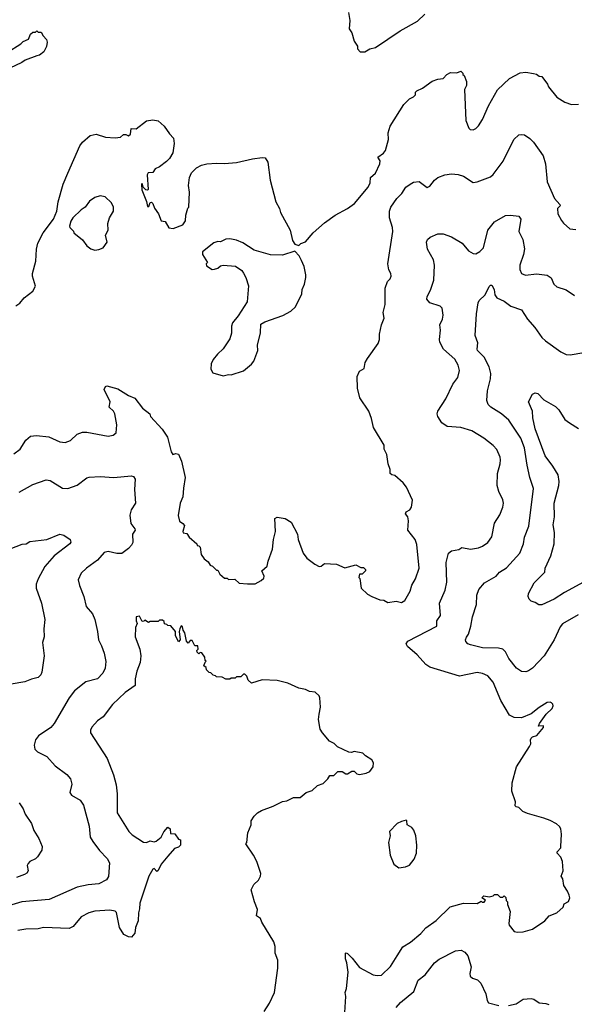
# Model space of a CAD drawing. Extents: x 1863118 to 1989590, y 394482 to 532474.
# Tile 174 of 215: x 1931679 to 1935785, y 495018 to 502302. Entities that reach past the tile are written whole.
import ezdxf

# ---------------------------------------------------------------- set-up
doc = ezdxf.new("R2010")
doc.units = 0

msp = doc.modelspace()

# ---------------------------------------------------------------- linework, layer by layer
at = {"layer": '0CON20XD'}
for points in [[(1934112.5, 502355), (1934122.5, 502295), (1934117.5, 502235), (1934137.5, 502205), (1934153.8, 502143.8), (1934180, 502105), (1934180, 502085), (1934200, 502065), (1934235, 502063.3)], [(1934235, 502063.3), (1934270, 502085), (1934312.5, 502095), (1934495, 502220), (1934625, 502291.2), (1934677.3, 502342.7)], [(1931585, 502060), (1931687, 502123), (1931705, 502140), (1931743, 502157), (1931760, 502195), (1931775, 502210), (1931795, 502210), (1931805, 502220), (1931815, 502210), (1931838.3, 502208.3), (1931851.7, 502181.7), (1931876.2, 502156.2), (1931882.5, 502135), (1931877, 502103), (1931857.5, 502065), (1931825, 502040), (1931806.1, 502033.9), (1931718.3, 502001.7), (1931695, 501983.8), (1931605, 501943.8)], [(1932034.5, 501165.5), (1932125, 501368), (1932144.3, 501395), (1932200, 501445), (1932245, 501453.8), (1932315, 501433.3), (1932385, 501427.5), (1932425, 501432.5), (1932448.3, 501451.7), (1932465, 501452.5), (1932485, 501442.5), (1932498.8, 501455), (1932505, 501497.5), (1932540, 501495), (1932616.4, 501553.6), (1932665, 501560), (1932705, 501552.5), (1932747.5, 501515), (1932787, 501457), (1932817.5, 501425), (1932822.5, 501385), (1932813, 501317), (1932787.5, 501275), (1932765, 501252.5), (1932715, 501212.5), (1932680.7, 501199.3), (1932665, 501170), (1932630.7, 501169.3), (1932623.3, 501155), (1932630, 501045), (1932625, 501040), (1932613, 501043), (1932591.7, 501061.7), (1932585, 501090), (1932580, 501085), (1932583.6, 501043.6), (1932617, 500957), (1932625, 500920), (1932635, 500920), (1932645, 500950), (1932655, 500952.5), (1932665, 500942.5), (1932677.3, 500907.3), (1932706.2, 500865), (1932725, 500812.5), (1932755, 500807.5), (1932782.3, 500762.3), (1932815, 500757.5), (1932886.4, 500783.6), (1932907, 500813), (1932910, 500855), (1932923, 500907), (1932930, 500915), (1932936.7, 501025), (1932927.5, 501075), (1932937, 501133), (1932951.7, 501168.3), (1932987.5, 501205), (1933025, 501226.2), (1933065, 501236.2), (1933135, 501241.2), (1933195, 501238), (1933285, 501246.2), (1933403, 501273), (1933475, 501282.5), (1933495, 501280), (1933516.4, 501246.4), (1933533.8, 501115), (1933576.2, 500955), (1933601.2, 500905), (1933608.8, 500875), (1933680, 500745), (1933698.3, 500668.3), (1933715, 500640), (1933745, 500630), (1933760, 500645), (1933795, 500657.5), (1933852.5, 500725), (1933935, 500800), (1934015, 500856.2), (1934105.8, 500904.2), (1934158.3, 500941.7), (1934257.6, 501062.4), (1934274.2, 501095), (1934276, 501135), (1934314, 501165), (1934345.8, 501235), (1934348.3, 501258.3), (1934331.2, 501285), (1934372, 501315), (1934386, 501335), (1934408.8, 501415), (1934407.5, 501465), (1934422.5, 501515), (1934522.5, 501675), (1934563.6, 501716.4), (1934595, 501730), (1934610, 501745), (1934610, 501765), (1934620, 501775), (1934660, 501795), (1934733, 501847), (1934775, 501862.5), (1934815, 501867.5), (1934840, 501895), (1934868.3, 501911.7), (1934915, 501907.5), (1934945, 501920), (1934960, 501905), (1934960, 501895), (1934968.3, 501888.3), (1934987.5, 501845), (1934986.7, 501815), (1934972.5, 501785), (1934982.5, 501555), (1935005, 501500), (1935015, 501490), (1935035, 501487.5), (1935055, 501497.5), (1935075, 501517.5), (1935105, 501562.5), (1935148.8, 501665), (1935215, 501782.5), (1935305, 501867.5), (1935385, 501907.5), (1935425, 501912.5), (1935483, 501903), (1935505, 501897.5), (1935523.6, 501883.6), (1935545, 501882.5), (1935587.5, 501825), (1935592.5, 501805), (1935655, 501727.5), (1935715, 501692.5), (1935763.6, 501673.6), (1935815, 501676.7)], [(1931635, 499090.8), (1931682, 499125), (1931725, 499190), (1931759.7, 499220.3), (1931804.3, 499224.3), (1931894.1, 499215.9), (1931975, 499179.2), (1932015, 499172.5), (1932055, 499189.2), (1932105, 499236), (1932145, 499249.2), (1932175, 499249.2), (1932335, 499220.8), (1932371.7, 499228.3), (1932394, 499245), (1932397.5, 499305), (1932382.5, 499385), (1932374, 499405), (1932340, 499435), (1932347.5, 499475), (1932304, 499565), (1932315, 499587.5), (1932325, 499592.5), (1932405, 499570.8), (1932485, 499522.5), (1932531.7, 499501.7), (1932588, 499428), (1932641.2, 499385), (1932646.7, 499365), (1932733.2, 499273.2), (1932772.1, 499212.1), (1932800.8, 499105), (1932813.3, 499085), (1932835, 499092.5), (1932855, 499087.5), (1932876.4, 499035), (1932904.3, 498915), (1932890.8, 498835), (1932887.7, 498772.3), (1932866.7, 498725), (1932852.7, 498632.7), (1932861.7, 498591.7), (1932887.5, 498575), (1932899.3, 498559.3), (1932887.5, 498515), (1932890, 498505), (1932915, 498500), (1932934.1, 498474.1), (1932990, 498425), (1932991.7, 498411.7), (1933005, 498410), (1933015, 498400), (1933022.5, 498345), (1933043.9, 498313.9), (1933075, 498290), (1933090, 498265), (1933105, 498260), (1933135, 498230), (1933145, 498230), (1933160.7, 498200.7), (1933195, 498170), (1933215, 498170), (1933225, 498160), (1933271.7, 498161.7), (1933303, 498133), (1933365, 498127.5), (1933421.7, 498128.3), (1933467, 498153), (1933485, 498170), (1933487.5, 498185), (1933472.5, 498225), (1933510.7, 498259.3), (1933517.5, 498295), (1933550, 498385), (1933557.5, 498455), (1933572.5, 498515), (1933568.3, 498611.7), (1933585, 498622.5), (1933645, 498612.5), (1933687.5, 498585), (1933736.4, 498496.4), (1933740, 498455), (1933777.5, 498355), (1933805, 498317.5), (1933863.9, 498273.9), (1933895, 498257.5), (1933911.7, 498258.3), (1933935, 498277.5), (1934025, 498273.3), (1934085, 498247.5), (1934168.3, 498268.3), (1934205, 498250), (1934225, 498250), (1934240, 498235), (1934240, 498225), (1934215, 498200), (1934195, 498200), (1934190, 498175), (1934197.5, 498167.5), (1934207.5, 498095), (1934252.7, 498052.7), (1934285, 498033.8), (1934345, 498010), (1934375, 498006.2), (1934405, 497990), (1934465, 498000), (1934505, 497990.8), (1934530, 498005), (1934568.8, 498075), (1934582, 498118), (1934609.2, 498165), (1934635.6, 498245), (1934619.1, 498419.1), (1934607, 498457), (1934553.3, 498525), (1934556.7, 498595), (1934551.2, 498625), (1934536.2, 498645), (1934540.3, 498659.7), (1934567.5, 498675), (1934580, 498695), (1934586.4, 498746.4), (1934543.6, 498843.6), (1934517.5, 498875), (1934455, 498930), (1934435, 498934), (1934420.8, 498945), (1934422, 498975), (1934406.2, 499015), (1934398, 499085), (1934376.7, 499125), (1934376, 499155), (1934298.6, 499285), (1934282.3, 499352.3), (1934263.3, 499405), (1934198, 499505), (1934178.8, 499575), (1934177, 499663), (1934195, 499702.5), (1934228.8, 499721.2), (1934237.5, 499765), (1934254.1, 499795.9), (1934333.9, 499906.1), (1934343.3, 499935), (1934343.3, 499975), (1934357, 500043), (1934376.1, 500093.9), (1934368.8, 500135), (1934383.8, 500195), (1934383.6, 500316.4), (1934402.5, 500365), (1934422.5, 500385), (1934430, 500405), (1934427.5, 500425), (1934412, 500452), (1934404, 500495), (1934441.9, 500735), (1934438.6, 500765), (1934415.6, 500835), (1934416.7, 500885), (1934426.7, 500915), (1934470.9, 500979.1), (1934508, 501015), (1934536.4, 501063.6), (1934568.8, 501085), (1934595, 501100), (1934635, 501104), (1934695, 501061.2), (1934715, 501071.2), (1934750, 501115), (1934775, 501134), (1934825, 501153.3), (1934875, 501161.2), (1934925, 501157.5), (1934965, 501144.2), (1935035, 501096.7), (1935065, 501102), (1935165, 501139.2), (1935185, 501156), (1935259.2, 501255), (1935338, 501415), (1935375, 501448.8), (1935395, 501453.3), (1935415, 501448.8), (1935455, 501423.8), (1935483.8, 501395), (1935554.2, 501295), (1935571.9, 501235), (1935583, 501103), (1935638.7, 500978.7), (1935677.5, 500935), (1935679.2, 500925), (1935660, 500905), (1935662.5, 500865), (1935688.8, 500815), (1935705.8, 500795.8), (1935752.5, 500755), (1935795, 500750)], [(1931650, 500185), (1931680, 500205), (1931712.5, 500245), (1931775, 500293.3), (1931795, 500330), (1931773.6, 500403.6), (1931773.6, 500423.6), (1931798.8, 500515), (1931803.3, 500605), (1931812.2, 500647.8), (1931852.9, 500725), (1931928.6, 500825), (1931952.9, 500885), (1931963.5, 500955), (1932001.5, 501085), (1932034.5, 501165.5)], [(1932235, 500597.5), (1932265, 500602.5), (1932297.5, 500615), (1932326.7, 500655), (1932313.6, 500706.4), (1932333.3, 500745), (1932332.5, 500795), (1932342.5, 500835), (1932372.5, 500885), (1932372.5, 500915), (1932357.7, 500947.7), (1932310.7, 500990.7), (1932275, 500998.8), (1932235, 500986.2), (1932195, 500960), (1932162.5, 500915), (1932134.1, 500895.9), (1932072.5, 500835), (1932058.3, 500811.7), (1932047.5, 500775), (1932050, 500765), (1932078.3, 500738.3), (1932080, 500725), (1932145, 500672.5), (1932175, 500627.5), (1932205, 500607.5), (1932235, 500597.5)], [(1935465, 497166.2), (1935395, 497136), (1935338.3, 497138.3), (1935305.5, 497155.5), (1935240, 497265), (1935185, 497401.2), (1935145, 497446.9), (1935105, 497465.7), (1935065, 497471.4), (1934934.3, 497445.7), (1934715, 497511.1), (1934685, 497530.8), (1934622.2, 497602.2), (1934550, 497665), (1934538.8, 497685), (1934553.3, 497705), (1934765.8, 497815), (1934766.5, 497855), (1934793.5, 497895), (1934787.8, 497985), (1934828.7, 498081.3), (1934840.7, 498139.3), (1934836.7, 498285), (1934854.5, 498355.5), (1934875, 498372.5), (1934928.8, 498381.2), (1934951.9, 498398.1), (1935015.6, 498384.4), (1935075, 498393.3), (1935105, 498405.8), (1935144, 498435), (1935174.3, 498475), (1935195, 498576.7), (1935232.6, 498637.4), (1935255.8, 498695), (1935260, 498725), (1935255, 498750), (1935225, 498810), (1935214.5, 498855), (1935216.7, 498945), (1935236.7, 499015), (1935239.4, 499045), (1935236.7, 499065), (1935211.8, 499121.8), (1935185, 499151.4), (1935116.1, 499206.1), (1935025, 499260.6), (1934945, 499285.6), (1934843.2, 499293.2), (1934805, 499318), (1934773.9, 499366.1), (1934769.2, 499385), (1934774.2, 499405), (1934833.4, 499496.6), (1934885.8, 499605), (1934922, 499655), (1934934.2, 499705.8), (1934924.4, 499745), (1934899.1, 499789.1), (1934815.7, 499865), (1934790, 499915), (1934785.6, 499935.6), (1934793.3, 500005), (1934789.4, 500045), (1934808.1, 500085), (1934814.3, 500115), (1934806.8, 500166.8), (1934791.7, 500181.7), (1934715, 500208), (1934692.9, 500235), (1934694.3, 500255), (1934720.3, 500299.7), (1934745.6, 500375), (1934748.9, 500485), (1934741.1, 500525), (1934698.1, 500605), (1934690, 500655), (1934696.7, 500675), (1934717, 500693), (1934775, 500716.7), (1934815, 500718.6), (1934875, 500696), (1934955, 500648.8), (1935002.4, 500592.4), (1935035, 500571.4), (1935055, 500570), (1935085, 500585.6), (1935112.9, 500615), (1935144.2, 500745), (1935195, 500805.7), (1935275, 500852), (1935313.6, 500856.4), (1935375, 500848), (1935387.8, 500825), (1935374.4, 500735), (1935404.5, 500674.5), (1935415.5, 500605.5), (1935408.5, 500565), (1935380.5, 500485), (1935382.4, 500452.4), (1935395, 500424), (1935422.4, 500412.4), (1935505, 500421.9), (1935585, 500410.8), (1935612.3, 500392.3), (1935633.8, 500345), (1935655, 500326.2), (1935725, 500303.8), (1935785, 500261.2)], [(1933185, 499667.5), (1933225, 499676.7), (1933245, 499673.8), (1933335, 499703.8), (1933395.9, 499754.1), (1933412.5, 499775), (1933442.5, 499855), (1933440, 499895), (1933462.5, 499985), (1933465, 500050), (1933493.6, 500066.4), (1933627.7, 500112.3), (1933685, 500146.2), (1933721.7, 500178.3), (1933767, 500273), (1933770, 500305), (1933788, 500345), (1933798, 500395), (1933796, 500415), (1933783.8, 500475), (1933765, 500520), (1933747.5, 500555), (1933715, 500590), (1933625, 500560), (1933535, 500561.2), (1933415, 500596.7), (1933330.7, 500650.7), (1933285, 500670), (1933235, 500680), (1933205, 500677.5), (1933165, 500657.5), (1933145, 500660), (1933115, 500650), (1933032.5, 500585), (1933033.3, 500565), (1933070, 500505), (1933060, 500495), (1933061.7, 500481.7), (1933103, 500453), (1933120, 500455), (1933145, 500462.5), (1933165, 500480), (1933185, 500486.7), (1933277.7, 500477.7), (1933322.5, 500445), (1933336.1, 500426.1), (1933353.3, 500395), (1933373.6, 500333.6), (1933363.3, 500215), (1933295, 500110), (1933255, 500060), (1933247.5, 500035), (1933246.4, 499983.6), (1933235, 499940), (1933185, 499867.5), (1933142.3, 499827.7), (1933111.7, 499788.3), (1933096.7, 499755), (1933093.3, 499715), (1933109.3, 499689.3), (1933185, 499667.5)], [(1935812.4, 497897.6), (1935698.3, 497831.7), (1935680.7, 497809.3), (1935635, 497713.8), (1935562.5, 497595), (1935475, 497504.2), (1935446.4, 497483.6), (1935425, 497477.5), (1935395, 497480.8), (1935358, 497505), (1935300, 497575), (1935274.5, 497624.5), (1935255, 497644.2), (1935223, 497653), (1935105, 497653.8), (1935016.8, 497676.8), (1934996.7, 497685), (1934981.7, 497701.7), (1934978, 497715), (1934985.7, 497734.3), (1935001.2, 497755), (1935019.4, 497815), (1935031.9, 497885), (1935060, 497975), (1935064.2, 498045), (1935077.5, 498085), (1935118.8, 498135), (1935206.7, 498185), (1935232, 498215), (1935283.2, 498246.8), (1935382.5, 498355), (1935408.6, 498425), (1935415.5, 498474.5), (1935447.8, 498555), (1935482.6, 498832.6), (1935455.6, 498915), (1935435.4, 499005), (1935416.2, 499135), (1935388.5, 499205), (1935355, 499257.5), (1935299.8, 499339.8), (1935245.4, 499385.4), (1935166, 499435), (1935148, 499455), (1935136, 499485), (1935141.9, 499555), (1935165.5, 499645), (1935167.9, 499685), (1935154.7, 499734.7), (1935116.7, 499805), (1935067.7, 499855), (1935065.3, 499865), (1935071.1, 499911.1), (1935050.8, 499965), (1935060.6, 500125), (1935073, 500207), (1935081.2, 500225), (1935123.6, 500266.4), (1935155, 500327.5), (1935165, 500337.5), (1935175, 500337.5), (1935190.8, 500305), (1935197.5, 500265), (1935210, 500245), (1935265, 500219.4), (1935315, 500183.3), (1935393.8, 500155), (1935437, 500087), (1935493.3, 500025), (1935545, 499951.2), (1935571.2, 499925), (1935683.8, 499845), (1935725, 499824.3), (1935755, 499821.4), (1935855, 499839.2)], [(1935878.8, 498155), (1935712.5, 498065), (1935635, 498015.5), (1935545, 497972), (1935522.3, 497972.3), (1935495, 497990), (1935465, 498000), (1935450, 498015), (1935444, 498035), (1935446.4, 498056.4), (1935487.1, 498135), (1935566, 498215), (1935568, 498245), (1935610.9, 498335), (1935636.2, 498423.8), (1935639.1, 498509.1), (1935629.1, 498565), (1935639.2, 498625), (1935636.2, 498725), (1935671.1, 498855), (1935673.1, 498885), (1935665.6, 498935), (1935625, 498997.8), (1935569.6, 499075), (1935496, 499275), (1935477.3, 499355), (1935475.4, 499405), (1935446, 499475), (1935475, 499532.5), (1935495, 499540), (1935515, 499536.2), (1935559.7, 499489.7), (1935645, 499440.8), (1935671.4, 499415), (1935715.8, 499345), (1935748.3, 499318.3), (1935817, 499277)], [(1931675, 498806), (1931775, 498862), (1931875, 498898), (1931905, 498892), (1931995, 498835.8), (1932035, 498834.4), (1932105, 498858.6), (1932175, 498912), (1932192.5, 498917.5), (1932275, 498922.5), (1932375, 498915.7), (1932505, 498928), (1932521.7, 498921.7), (1932533.6, 498903.6), (1932528.6, 498825), (1932535.7, 498725), (1932502.9, 498675), (1932493.3, 498635), (1932502.2, 498575), (1932531.9, 498535), (1932532.9, 498525), (1932514.4, 498495.6), (1932515.6, 498435), (1932507.5, 498415), (1932485, 498388.8), (1932435, 498352), (1932397, 498353), (1932335, 498367.1), (1932305, 498359.2), (1932255, 498304.2), (1932173.8, 498245), (1932135, 498206.2), (1932112.3, 498157.7), (1932120.8, 498115), (1932154.4, 498035), (1932171.3, 497961.3), (1932216.6, 497906.6), (1932234.2, 497865), (1932256, 497775), (1932262.9, 497715), (1932285, 497668.8), (1932304.3, 497615), (1932315.8, 497554.2), (1932312.5, 497505), (1932295, 497466.2), (1932256, 497425), (1932167.8, 497402.2), (1932085, 497335.7), (1932045.6, 497285), (1931935, 497093.8), (1931908.8, 497065), (1931816.8, 497003.2), (1931797, 496973), (1931786, 496935), (1931792, 496905), (1931811.2, 496885), (1931880.5, 496850.5), (1931941.3, 496781.3), (1932026.8, 496716.8), (1932053.8, 496685), (1932063.8, 496645), (1932048.8, 496585), (1932063.3, 496565), (1932127.1, 496527.1), (1932150.3, 496490.3), (1932192.5, 496335), (1932200, 496255), (1932220.9, 496220.9), (1932270, 496155), (1932327.4, 496097.4), (1932344, 496065), (1932335.8, 495964.2), (1932322.4, 495937.6), (1932265, 495909.4), (1932185, 495901.5), (1932105, 495884.5), (1931896.9, 495793.1), (1931695, 495775.5), (1931555, 495733.3)], [(1931575, 498373.8), (1931698.3, 498421.7), (1931725.8, 498424.2), (1931755, 498441.2), (1931880, 498455), (1931975, 498496.2), (1932005, 498487.5), (1932052.5, 498455), (1932056.4, 498436.4), (1932048.8, 498425), (1931934.2, 498335), (1931863.9, 498256.1), (1931814.4, 498165), (1931800.6, 498125), (1931800.6, 498095), (1931839.2, 497985), (1931864.2, 497865), (1931856.7, 497795), (1931858.8, 497735), (1931848.8, 497695), (1931860, 497595), (1931842, 497475), (1931835.7, 497454.3), (1931815, 497434), (1931765, 497424), (1931716.6, 497403.4), (1931615, 497385.6)], [(1933489.4, 494965), (1933527.8, 495025), (1933565.5, 495104.5), (1933589.2, 495285), (1933589.4, 495345), (1933570.8, 495395), (1933570.8, 495445), (1933559.7, 495479.7), (1933471.2, 495625), (1933462.7, 495652.7), (1933431.2, 495671.2), (1933438.3, 495718.3), (1933416.7, 495775), (1933392.5, 495865), (1933412.5, 495905), (1933447.5, 495935), (1933462.5, 495965), (1933463.3, 495985), (1933433.3, 496075), (1933410.7, 496120.7), (1933352.5, 496205), (1933360, 496215), (1933367.5, 496285), (1933392.5, 496345), (1933392.5, 496375), (1933415, 496410), (1933440, 496435), (1933469.3, 496450.7), (1933555, 496482.5), (1933625, 496517.5), (1933657, 496523), (1933705, 496547.5), (1933755, 496547.5), (1933800, 496585), (1933845, 496600), (1933883, 496637), (1933925, 496650), (1933960, 496685), (1933975, 496710), (1934005, 496710), (1934035, 496740), (1934065, 496740), (1934093, 496723), (1934105, 496722.5), (1934138.3, 496741.7), (1934155, 496742.5), (1934175, 496722.5), (1934195, 496717.5), (1934245, 496727.5), (1934270.7, 496739.3), (1934296.4, 496773.6), (1934297.5, 496805), (1934286.4, 496826.4), (1934240, 496855), (1934220, 496875), (1934155, 496886.7), (1934135, 496880), (1934115, 496882.5), (1934031.7, 496921.7), (1934007.3, 496947.3), (1933973, 496963), (1933920, 497025), (1933904.2, 497054.2), (1933891.2, 497125), (1933896, 497164), (1933906.7, 497215), (1933900, 497285), (1933895, 497300), (1933867, 497327), (1933825, 497332.5), (1933795, 497347.5), (1933745, 497357.5), (1933665, 497392.5), (1933585, 497412.5), (1933475, 497417.5), (1933395, 497392.5), (1933370, 497415), (1933360, 497445), (1933345, 497460), (1933335, 497460), (1933315, 497440), (1933285, 497440), (1933275, 497430), (1933245, 497430), (1933235, 497422.5), (1933205, 497422.5), (1933177, 497437), (1933135, 497440), (1933128.3, 497448.3), (1933111.7, 497451.7), (1933095, 497470), (1933081.7, 497471.7), (1933061.7, 497491.7), (1933058.3, 497508.3), (1933041.7, 497521.7), (1933051.7, 497548.3), (1933060, 497555), (1933051.7, 497561.7), (1933050, 497585), (1933028.3, 497618.3), (1933015, 497620), (1933005, 497610), (1932991.7, 497621.7), (1932990, 497635), (1933000, 497645), (1932998.3, 497668.3), (1932975, 497670), (1932955, 497710), (1932941.7, 497708.3), (1932925, 497690), (1932913, 497703), (1932902.5, 497765), (1932890, 497785), (1932885, 497810), (1932875, 497817.5), (1932863.3, 497795), (1932860, 497775), (1932867.5, 497715), (1932855, 497700), (1932832.5, 497745), (1932832.5, 497775), (1932798.3, 497818.3), (1932775, 497820), (1932768.3, 497828.3), (1932751.7, 497831.7), (1932748.3, 497848.3), (1932735, 497860), (1932715, 497860), (1932705, 497850), (1932645, 497850), (1932632.5, 497842.5), (1932605, 497860), (1932598.3, 497851.7), (1932585, 497850), (1932565, 497890), (1932540, 497885), (1932540, 497855), (1932547.5, 497835), (1932536.7, 497805), (1932534, 497735), (1932568, 497645), (1932575.8, 497595.8), (1932570, 497545), (1932545, 497482.5), (1932534.3, 497425), (1932533.8, 497375), (1932460, 497325), (1932365, 497236.2), (1932296.2, 497145), (1932255.6, 497114.4), (1932213.2, 497066.8), (1932204, 497045), (1932204, 497025), (1932325.5, 496835.5), (1932372.9, 496715), (1932392.1, 496642.1), (1932400.6, 496575), (1932400.6, 496435), (1932486, 496295), (1932510.9, 496270.9), (1932595, 496216.7), (1932616.4, 496213.6), (1932645, 496227.5), (1932675, 496220), (1932690, 496225), (1932726.2, 496255), (1932745.9, 496294.1), (1932775, 496327.5), (1932792.5, 496315), (1932795, 496280), (1932828.3, 496278.3), (1932855, 496240), (1932870, 496235), (1932870, 496195), (1932855, 496180), (1932825, 496170), (1932775, 496113.3), (1932725.6, 496054.4), (1932705, 496007.5), (1932695, 496000), (1932675, 496022.5), (1932665, 496017.5), (1932633.7, 495966.3), (1932568.8, 495765), (1932566.7, 495725), (1932557.5, 495695), (1932556.7, 495635), (1932536.7, 495585), (1932530, 495545), (1932505.9, 495514.1), (1932485, 495516.7), (1932450, 495535), (1932418.8, 495585), (1932396, 495696), (1932386, 495706), (1932345, 495714.2), (1932235, 495707.1), (1932190, 495695), (1932135, 495664), (1932075, 495593.8), (1932045, 495579.2), (1931855, 495585.6), (1931815, 495576.9), (1931724.4, 495574.4), (1931665.5, 495564.5)], [(1934086.4, 494956.4), (1934092.5, 495075), (1934088.9, 495105), (1934098.5, 495135), (1934110.9, 495255), (1934101.1, 495325), (1934090, 495355), (1934091.4, 495395), (1934095, 495399.2), (1934105, 495392.5), (1934139.9, 495359.9), (1934195, 495289.2), (1934294.6, 495234.6), (1934325, 495230), (1934356.7, 495233.3), (1934425, 495297.5), (1934472.9, 495375), (1934516.1, 495443.9), (1934573, 495477), (1934649.4, 495540.6), (1934685, 495584.2), (1934763, 495637), (1934865, 495738.8), (1934965, 495766.2), (1935065, 495762.5), (1935095, 495780), (1935103, 495773), (1935117, 495773), (1935128.3, 495788.3), (1935100, 495805), (1935115, 495820), (1935155, 495812.5), (1935185, 495820), (1935195, 495830), (1935215, 495830), (1935235, 495810), (1935255, 495810), (1935265, 495820), (1935278.3, 495808.3), (1935280, 495785), (1935290, 495775), (1935290, 495755), (1935310, 495705), (1935300, 495615), (1935303, 495603), (1935340, 495555), (1935365, 495550), (1935405, 495553.3), (1935475.9, 495574.1), (1935567.5, 495635), (1935597.7, 495672.3), (1935655, 495693.3), (1935703.3, 495735), (1935710, 495760), (1935742.3, 495777.7), (1935750.8, 495805), (1935747.5, 495825), (1935735.5, 495855), (1935706.7, 495896.7), (1935700, 495945), (1935687.1, 495965), (1935702.2, 496005), (1935698.1, 496075), (1935685.4, 496105.4), (1935658.8, 496135), (1935658.8, 496145), (1935684.2, 496175), (1935685.7, 496185), (1935690, 496275), (1935683.8, 496315), (1935675, 496332.5), (1935653.6, 496353.6), (1935605, 496376.7), (1935560, 496395), (1935438.3, 496428.3), (1935402.5, 496445), (1935375, 496473.3), (1935355, 496477.5), (1935347.5, 496485), (1935350, 496515), (1935321.2, 496595), (1935324.1, 496655.9), (1935356.2, 496775), (1935453.3, 496925), (1935462.5, 496945), (1935460, 496975), (1935465, 496987.5), (1935475, 496996.2), (1935507.5, 497005), (1935557.5, 497065), (1935557, 497077), (1935520, 497075), (1935526.7, 497095), (1935575.5, 497164.5), (1935620, 497205), (1935627.5, 497225), (1935627, 497237), (1935617, 497247), (1935605, 497252.5), (1935585, 497250), (1935525, 497213.3), (1935465, 497166.2)], [(1931675, 496507.5), (1931703.6, 496463.6), (1931720, 496425), (1931766.7, 496355), (1931784.1, 496304.1), (1931820, 496245), (1931846.2, 496185), (1931841.7, 496158.3), (1931811.7, 496108.3), (1931795, 496093.3), (1931755, 496073.3), (1931741.7, 496058.3), (1931733.3, 496045), (1931741.2, 496005), (1931731.2, 495988.8), (1931713.2, 495976.8), (1931655, 495955.6)], [(1934485, 496027.5), (1934535, 496033.3), (1934565, 496047.5), (1934599.5, 496090.5), (1934616.2, 496135), (1934620, 496195), (1934612, 496265), (1934596.2, 496305), (1934582.5, 496325), (1934546.2, 496345), (1934545.8, 496375.8), (1934538.8, 496378.8), (1934505, 496370.8), (1934474.4, 496355.6), (1934417.5, 496295), (1934422.5, 496265), (1934410, 496215), (1934420.7, 496120.7), (1934447.5, 496055), (1934485, 496027.5)], [(1934466.7, 494995), (1934497.9, 495032.1), (1934597.5, 495112.5), (1934630, 495195), (1934680, 495235), (1934750, 495325), (1934785, 495350.8), (1934905, 495412), (1934947.7, 495417.7), (1934975, 495403.3), (1934997, 495377), (1935020, 495295), (1935010.8, 495245), (1935013.8, 495225), (1935030.9, 495210.9), (1935068.3, 495198.3), (1935093.8, 495175), (1935130.8, 495095), (1935138.8, 495045), (1935149.5, 495029.5), (1935225, 495008.6)], [(1935297.7, 495007.7), (1935355, 495021.4), (1935405.6, 495054.4), (1935465, 495061.4), (1935485.5, 495055.5), (1935525, 495028), (1935575, 495024.3), (1935595, 495016.9)]]:
    msp.add_lwpolyline(points, dxfattribs=at)

doc.saveas('drawing.dxf')
